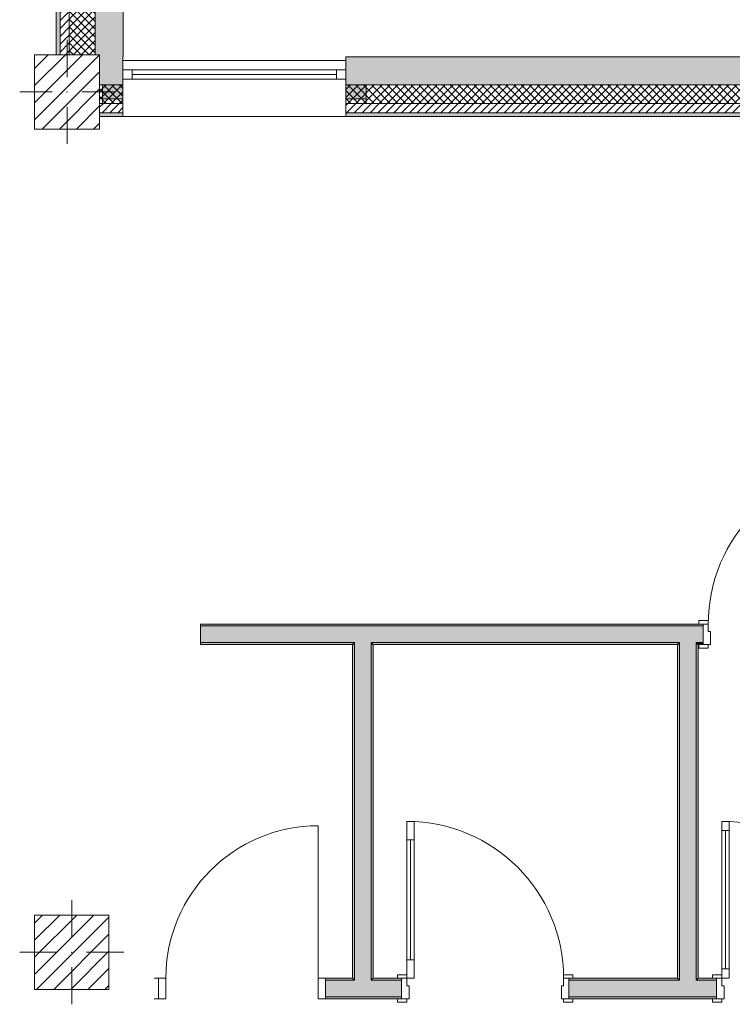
# Model space of a CAD drawing. Header units: millimetres. Extents: x -30280 to 19093, y -17460 to 4378.
# Tile 1 of 188: x -28248 to -24412, y -17114 to -11819. Entities that reach past the tile are written whole.
import ezdxf

# ---------------------------------------------------------------- set-up
doc = ezdxf.new("R2010")
doc.units = ezdxf.units.MM
doc.header["$MEASUREMENT"] = 0
doc.linetypes.add('Wipeout_Contour', pattern=[1000, 0, -1000])
for name, color, linetype in [('10_ESTR_Pilars', 7, 'Continuous'), ('12_FAÇ_Façana', 7, 'Continuous'), ('Puertas Archicad', 7, 'Continuous'), ('Ventanas Archicad', 7, 'Continuous')]:
    doc.layers.add(name, color=color, linetype=linetype)
for name, color, linetype, lineweight in [('10_ESTR_Pilars_Pluma_Nº__20', 1, 'Continuous', 5), ('10_ESTR_Pilars_Pluma_Nº__28', 7, 'Continuous', 20), ('10_ESTR_Pilars_Pluma_Nº__42', 8, 'Continuous', 25), ('12_FAÇ_Façana_Pluma_Nº__2', 8, 'Continuous', 5), ('12_FAÇ_Façana_Pluma_Nº__7', 7, 'Continuous', 5), ('Puertas Archicad_Pluma_Nº__1', 7, 'Continuous', 5), ('Puertas Archicad_Pluma_Nº__7', 7, 'Continuous', 5), ('Ventanas Archicad_Pluma_Nº__7', 7, 'Continuous', 5)]:
    doc.layers.add(name, color=color, linetype=linetype, lineweight=lineweight)
for name, color, linetype, lineweight, true_color in [('12_FAÇ_Façana_Pluma_Nº__102', 7, 'Continuous', 5, 0xcccccc), ('12_FAÇ_Façana_Pluma_Nº__174', 7, 'Continuous', 13, 0xe4ad2c), ('12_FAÇ_Façana_Pluma_Nº__176', 7, 'Continuous', 15, 0x93a0c6), ('12_FAÇ_Façana_Pluma_Nº__43', 7, 'Continuous', 5, 0xa4a4a6), ('Puertas Archicad_Pluma_Nº__23', 7, 'Continuous', 5, 0xa4a4a6), ('Puertas Archicad_Pluma_Nº__3', 7, 'Continuous', 5, 0xa4a4a4), ('Ventanas Archicad_Pluma_Nº__23', 7, 'Continuous', 5, 0xa4a4a6), ('Ventanas Archicad_Pluma_Nº__3', 7, 'Continuous', 5, 0xa4a4a4), ('Ventanas Archicad_Pluma_Nº__43', 7, 'Continuous', 5, 0xa4a4a6)]:
    doc.layers.add(name, color=color, linetype=linetype, lineweight=lineweight, true_color=true_color)
pattern_1 = [(45, (0, 0), (-21.213203, 21.213203), [])]
pattern_2 = [(45, (0, 0), (-21.213203, 21.213203), []), (135, (0, 0), (21.213203, 21.213203), [])]
pattern_3 = [(0, (0, 0), (0, 75), [0, -75])]
pattern_4 = [(45, (0, 0), (-45.96194, 45.96194), [])]

# ---------------------------------------------------------------- blocks, each defined once
blk = doc.blocks.new('Muro_5_1', base_point=(-28050.8, -12339))
at = {"layer": '12_FAÇ_Façana_Pluma_Nº__102', "linetype": 'Continuous', "lineweight": 0, "true_color": 0xe5e5e5}
blk.add_hatch(color=254, dxfattribs=at).paths.add_polyline_path([(-27840.8, -11151), (-27840.8, -12007), (-27817.9, -12007), (-27817.9, -12019), (-27690.8, -12019), (-27690.8, -11151)])
at = {"layer": '12_FAÇ_Façana_Pluma_Nº__174', "linetype": 'Continuous', "lineweight": 13, "true_color": 0xe4ad2c}
h = blk.add_hatch(dxfattribs=at)
h.set_pattern_fill('SATE_Aislamiento_0001', color=42, style=0, pattern_type=2)
h.set_pattern_definition(pattern_2)
h.paths.add_polyline_path([(-27840.8, -11151), (-27980.8, -11151), (-27980.8, -12007), (-27840.8, -12007)])
at = {"layer": '12_FAÇ_Façana_Pluma_Nº__176', "linetype": 'Continuous', "lineweight": 0, "true_color": 0x495063}
blk.add_hatch(color=251, dxfattribs=at).paths.add_polyline_path([(-28030.8, -11151), (-28050.8, -11151), (-28050.8, -12007), (-28030.8, -12007)])
at = {"layer": '12_FAÇ_Façana_Pluma_Nº__2', "linetype": 'Continuous', "lineweight": 5}
h = blk.add_hatch(dxfattribs=at)
h.set_pattern_fill('Ceramic_0001', color=8, style=0, pattern_type=2)
h.set_pattern_definition(pattern_1)
h.paths.add_polyline_path([(-27980.8, -11151), (-28030.8, -11151), (-28030.8, -12007), (-27980.8, -12007)])
at = {"layer": '12_FAÇ_Façana_Pluma_Nº__7', "color": 7, "linetype": 'Continuous', "lineweight": 5}
for p, q in [((-28030.8, -11151), (-28030.8, -12007)), ((-27980.8, -11151), (-27980.8, -12007)), ((-27840.8, -11151), (-27840.8, -12007))]:
    blk.add_line(p, q, dxfattribs=at)
at = {"layer": '12_FAÇ_Façana_Pluma_Nº__7', "color": 7, "linetype": 'Continuous', "lineweight": 5, "flags": 128}
for points in [[(-28050.8, -11151), (-28050.8, -12007)], [(-27840.8, -11151), (-27870.8, -11151)], [(-27690.8, -11151), (-27720.8, -11151)], [(-27690.8, -12019), (-27690.8, -11151)]]:
    blk.add_lwpolyline(points, dxfattribs=at)
blk = doc.blocks.new('Muro_32_1', base_point=(-23271.1, -12339))
at = {"layer": '12_FAÇ_Façana_Pluma_Nº__102', "linetype": 'Continuous', "lineweight": 0, "true_color": 0xe5e5e5}
for points in [[(-23578.6, -12019), (-26492.5, -12019), (-26492.5, -12169), (-23578.6, -12169)], [(-23578.6, -12169), (-23488.6, -12169), (-23488.6, -12019), (-23578.6, -12019)], [(-23488.6, -12169), (-23271.1, -12169), (-23271.1, -12019), (-23488.6, -12019)]]:
    blk.add_hatch(color=254, dxfattribs=at).paths.add_polyline_path(points)
at = {"layer": '12_FAÇ_Façana_Pluma_Nº__174', "linetype": 'Continuous', "lineweight": 13, "true_color": 0xe4ad2c}
h = blk.add_hatch(dxfattribs=at)
h.set_pattern_fill('SATE_Aislamiento_0001', color=42, style=0, pattern_type=2)
h.set_pattern_definition(pattern_2)
h.paths.add_polyline_path([(-23578.6, -12169), (-26492.5, -12169), (-26492.5, -12269), (-23578.6, -12269)])
h = blk.add_hatch(dxfattribs=at)
h.set_pattern_fill('SATE_Aislamiento_0001', color=42, style=0, pattern_type=2)
h.set_pattern_definition(pattern_2)
h.paths.add_polyline_path([(-23488.6, -12269), (-23271.1, -12269), (-23271.1, -12169), (-23488.6, -12169)])
at = {"layer": '12_FAÇ_Façana_Pluma_Nº__176', "linetype": 'Continuous', "lineweight": 0, "true_color": 0x495063}
for points in [[(-23588.6, -12319), (-26492.5, -12319), (-26492.5, -12339), (-23588.6, -12339)], [(-23588.6, -12339), (-23578.6, -12339), (-23578.6, -12319), (-23588.6, -12319)], [(-23488.6, -12339), (-23478.6, -12339), (-23478.6, -12319), (-23488.6, -12319)], [(-23478.6, -12339), (-23271.1, -12339), (-23271.1, -12319), (-23478.6, -12319)]]:
    blk.add_hatch(color=251, dxfattribs=at).paths.add_polyline_path(points)
at = {"layer": '12_FAÇ_Façana_Pluma_Nº__2', "linetype": 'Continuous', "lineweight": 5}
h = blk.add_hatch(dxfattribs=at)
h.set_pattern_fill('Ceramic_0001', color=8, style=0, pattern_type=2)
h.set_pattern_definition(pattern_1)
h.paths.add_polyline_path([(-23578.6, -12269), (-26492.5, -12269), (-26492.5, -12319), (-23578.6, -12319)])
h = blk.add_hatch(dxfattribs=at)
h.set_pattern_fill('Ceramic_0001', color=8, style=0, pattern_type=2)
h.set_pattern_definition(pattern_1)
h.paths.add_polyline_path([(-23488.6, -12319), (-23271.1, -12319), (-23271.1, -12269), (-23488.6, -12269)])
at = {"layer": '12_FAÇ_Façana_Pluma_Nº__7', "color": 7, "linetype": 'Continuous', "lineweight": 5}
for p, q in [((-26492.5, -12169), (-23578.6, -12169)), ((-23578.6, -12169), (-23578.6, -12269)), ((-23488.6, -12269), (-23488.6, -12169)), ((-23488.6, -12169), (-23271.1, -12169)), ((-26492.5, -12269), (-23578.6, -12269)), ((-23578.6, -12269), (-23578.6, -12319)), ((-23488.6, -12319), (-23488.6, -12269)), ((-23488.6, -12269), (-23271.1, -12269)), ((-26492.5, -12319), (-23578.6, -12319)), ((-23578.6, -12319), (-23578.6, -12339)), ((-23488.6, -12339), (-23488.6, -12319)), ((-23488.6, -12319), (-23271.1, -12319))]:
    blk.add_line(p, q, dxfattribs=at)
at = {"layer": '12_FAÇ_Façana_Pluma_Nº__7', "color": 7, "linetype": 'Continuous', "lineweight": 5, "flags": 128}
for points in [[(-23271.1, -12019), (-26492.5, -12019)], [(-26492.5, -12019), (-26492.5, -12339)], [(-23271.1, -12059), (-23271.1, -12019)], [(-26492.5, -12339), (-23588.6, -12339)], [(-23478.6, -12339), (-23271.1, -12339)]]:
    blk.add_lwpolyline(points, dxfattribs=at)
blk = doc.blocks.new('Muro_34_1', base_point=(-27692.5, -12339))
at = {"layer": '12_FAÇ_Façana_Pluma_Nº__102', "linetype": 'Continuous', "lineweight": 0, "true_color": 0xe5e5e5}
blk.add_hatch(color=254, dxfattribs=at).paths.add_polyline_path([(-27692.5, -12019), (-27817.9, -12019), (-27817.9, -12169), (-27692.5, -12169)])
at = {"layer": '12_FAÇ_Façana_Pluma_Nº__174', "linetype": 'Continuous', "lineweight": 13, "true_color": 0xe4ad2c}
h = blk.add_hatch(dxfattribs=at)
h.set_pattern_fill('SATE_Aislamiento_0001', color=42, style=0, pattern_type=2)
h.set_pattern_definition(pattern_2)
h.paths.add_polyline_path([(-27692.5, -12169), (-27817.9, -12169), (-27817.9, -12269), (-27692.5, -12269)])
at = {"layer": '12_FAÇ_Façana_Pluma_Nº__176', "linetype": 'Continuous', "lineweight": 0, "true_color": 0x495063}
blk.add_hatch(color=251, dxfattribs=at).paths.add_polyline_path([(-27692.5, -12319), (-27817.9, -12319), (-27817.9, -12339), (-27692.5, -12339)])
at = {"layer": '12_FAÇ_Façana_Pluma_Nº__2', "linetype": 'Continuous', "lineweight": 5}
h = blk.add_hatch(dxfattribs=at)
h.set_pattern_fill('Ceramic_0001', color=8, style=0, pattern_type=2)
h.set_pattern_definition(pattern_1)
h.paths.add_polyline_path([(-27692.5, -12269), (-27817.9, -12269), (-27817.9, -12319), (-27692.5, -12319)])
at = {"layer": '12_FAÇ_Façana_Pluma_Nº__7', "color": 7, "linetype": 'Continuous', "lineweight": 5}
for p, q in [((-27817.9, -12169), (-27692.5, -12169)), ((-27817.9, -12269), (-27692.5, -12269)), ((-27817.9, -12319), (-27692.5, -12319))]:
    blk.add_line(p, q, dxfattribs=at)
at = {"layer": '12_FAÇ_Façana_Pluma_Nº__7', "color": 7, "linetype": 'Continuous', "lineweight": 5, "flags": 128}
for points in [[(-27692.5, -12059), (-27692.5, -12019)], [(-27817.9, -12339), (-27692.5, -12339)]]:
    blk.add_lwpolyline(points, dxfattribs=at)
blk = doc.blocks.new('Ventana Vertical Multi-Faja 27_10')
at = {"layer": 'Ventanas Archicad_Pluma_Nº__23', "color": 253, "linetype": 'Continuous', "lineweight": 5, "true_color": 0xa4a4a6}
for p, q in [((-600, 0), (-550, 0)), ((-550, 0), (-550, -50)), ((550, -50), (550, 0)), ((550, 0), (600, 0)), ((-550, -50), (-600, -50)), ((600, -50), (550, -50))]:
    blk.add_line(p, q, dxfattribs=at)
at = {"layer": 'Ventanas Archicad_Pluma_Nº__3', "color": 253, "linetype": 'Continuous', "lineweight": 5, "true_color": 0xa4a4a4}
for p, q in [((-600, 50), (600, 50)), ((-550, 0), (550, 0)), ((-550, -25), (550, -25)), ((550, -50), (-550, -50)), ((-600, -250), (600, -250))]:
    blk.add_line(p, q, dxfattribs=at)
at = {"layer": 'Ventanas Archicad_Pluma_Nº__43', "color": 253, "linetype": 'Continuous', "lineweight": 5, "true_color": 0xa4a4a6}
for p, q in [((-600, -180), (-600, -155)), ((600, -180), (600, -155))]:
    blk.add_line(p, q, dxfattribs=at)
at = {"layer": 'Ventanas Archicad_Pluma_Nº__7', "color": 7, "linetype": 'Continuous', "lineweight": 5}
for p, q in [((-600, 50), (-600, 30)), ((-600, 30), (-600, 0)), ((-600, 30), (-600, 0)), ((-600, 0), (-600, -50)), ((-600, 0), (-600, -50)), ((-600, 0), (-600, -50)), ((-600, 0), (-600, -50)), ((600, 50), (600, 30)), ((600, 30), (600, 0)), ((600, 30), (600, 0)), ((600, 0), (600, -50)), ((600, 0), (600, -50)), ((600, 0), (600, -50)), ((600, 0), (600, -50)), ((-600, -50), (-600, -80)), ((-600, -50), (-600, -80)), ((600, -50), (600, -80)), ((600, -50), (600, -80)), ((-600, -80), (-600, -155)), ((-600, -80), (-600, -155)), ((600, -80), (600, -155)), ((600, -80), (600, -155)), ((-600, -180), (-600, -230)), ((600, -180), (600, -230)), ((-600, -230), (-600, -250)), ((600, -230), (600, -250))]:
    blk.add_line(p, q, dxfattribs=at)
blk = doc.blocks.new('Muro_35_1', base_point=(-26497.5, -12339))
at = {"layer": '12_FAÇ_Façana', "linetype": 'Continuous', "lineweight": 0, "true_color": 0x000000}
h = blk.add_hatch(dxfattribs=at)
h.set_pattern_fill('Yeso_0001', color=18, style=0, pattern_type=2)
h.set_pattern_definition(pattern_3)
h.paths.add_polyline_path([(-27692.5, -12269), (-27692.5, -12244), (-27802.5, -12244), (-27802.5, -12269)])
h = blk.add_hatch(dxfattribs=at)
h.set_pattern_fill('Yeso_0001', color=18, style=0, pattern_type=2)
h.set_pattern_definition(pattern_3)
h.paths.add_polyline_path([(-26492.5, -12269), (-26382.5, -12269), (-26382.5, -12244), (-26492.5, -12244)])
at = {"layer": '12_FAÇ_Façana_Pluma_Nº__102', "linetype": 'Continuous', "lineweight": 0, "true_color": 0xe5e5e5}
for points in [[(-27802.5, -12169), (-27802.5, -12244), (-27692.5, -12244), (-27692.5, -12059)], [(-26382.5, -12169), (-26492.5, -12059), (-26492.5, -12244), (-26382.5, -12244)]]:
    blk.add_hatch(color=254, dxfattribs=at).paths.add_polyline_path(points)
at = {"layer": '12_FAÇ_Façana_Pluma_Nº__43', "color": 253, "linetype": 'Continuous', "lineweight": 5, "true_color": 0xa4a4a6}
for p, q in [((-27802.5, -12244), (-27802.5, -12269)), ((-27692.5, -12244), (-27802.5, -12244)), ((-27802.5, -12269), (-27692.5, -12269)), ((-27692.5, -12269), (-27692.5, -12244)), ((-26492.5, -12269), (-26492.5, -12244)), ((-26492.5, -12244), (-26382.5, -12244)), ((-26382.5, -12269), (-26492.5, -12269)), ((-26382.5, -12244), (-26382.5, -12269))]:
    blk.add_line(p, q, dxfattribs=at)
at = {"layer": '12_FAÇ_Façana_Pluma_Nº__7', "color": 7, "linetype": 'Continuous', "lineweight": 5}
for p, q in [((-27692.5, -12039), (-27692.5, -12059)), ((-27692.5, -12059), (-27692.5, -12089)), ((-27692.5, -12059), (-27692.5, -12089)), ((-26492.5, -12039), (-26492.5, -12059)), ((-26492.5, -12059), (-26492.5, -12089)), ((-26492.5, -12059), (-26492.5, -12089)), ((-27692.5, -12089), (-27692.5, -12139)), ((-27692.5, -12089), (-27692.5, -12139)), ((-26492.5, -12089), (-26492.5, -12139)), ((-26492.5, -12089), (-26492.5, -12139)), ((-27802.5, -12169), (-27802.5, -12244)), ((-27692.5, -12139), (-27692.5, -12169)), ((-27692.5, -12139), (-27692.5, -12169)), ((-27692.5, -12169), (-27692.5, -12244)), ((-27692.5, -12169), (-27692.5, -12244)), ((-26492.5, -12139), (-26492.5, -12169)), ((-26492.5, -12139), (-26492.5, -12169)), ((-26492.5, -12169), (-26492.5, -12244)), ((-26492.5, -12169), (-26492.5, -12244)), ((-26382.5, -12169), (-26382.5, -12244)), ((-27692.5, -12269), (-27692.5, -12319)), ((-26492.5, -12269), (-26492.5, -12319)), ((-27692.5, -12319), (-27692.5, -12339)), ((-26492.5, -12319), (-26492.5, -12339))]:
    blk.add_line(p, q, dxfattribs=at)
at = {"layer": 'Ventanas Archicad', "color": 253, "linetype": 'Continuous', "lineweight": 5, "true_color": 0xa4a4a6, "zscale": 1000}
blk.add_blockref('Ventana Vertical Multi-Faja 27_10', (-27092.5, -12089), dxfattribs=at)
blk = doc.blocks.new('Puerta 27')
at = {"layer": 'Puertas Archicad_Pluma_Nº__1', "color": 7, "linetype": 'Continuous', "lineweight": 5}
for p, q in [((382, 744), (382, 844)), ((382, 844), (422, 844)), ((422, 844), (422, 744)), ((422, 744), (382, 744)), ((402, 744), (402, 100)), ((382, 0), (382, 100)), ((382, 100), (422, 100)), ((422, 100), (422, 0)), ((-472, 0), (-472, 19)), ((-472, 19), (-422, 19)), ((-422, 0), (-472, 0)), ((-422, 0), (-450, 0)), ((-450, 0), (-450, -110)), ((-422, 19), (-422, 0)), ((-422, -40), (-422, 0)), ((422, 0), (382, 0)), ((422, 19), (472, 19)), ((422, 0), (422, 19)), ((472, 0), (422, 0)), ((450, 0), (422, 0)), ((422, 0), (422, -40)), ((450, -110), (450, 0)), ((472, 19), (472, 0)), ((-410, -40), (-422, -40)), ((-410, -110), (-410, -40)), ((422, -40), (410, -40)), ((410, -40), (410, -110)), ((-472, -129), (-472, -110)), ((-472, -110), (-422, -110)), ((-422, -129), (-472, -129)), ((-450, -110), (-410, -110)), ((-422, -110), (-422, -129)), ((410, -110), (450, -110)), ((422, -110), (472, -110)), ((422, -129), (422, -110)), ((472, -129), (422, -129)), ((472, -110), (472, -129))]:
    blk.add_line(p, q, dxfattribs=at)
at = {"layer": 'Puertas Archicad_Pluma_Nº__1', "color": 7, "linetype": 'Continuous', "lineweight": 5, "flags": 128}
for points in [[(402, 744), (402, 100), (382, 100), (382, 744)], [(422, 744), (422, 100), (402, 100), (402, 744)]]:
    blk.add_lwpolyline(points, close=True, dxfattribs=at)
at = {"layer": 'Puertas Archicad_Pluma_Nº__3', "color": 253, "linetype": 'Continuous', "lineweight": 5, "true_color": 0xa4a4a4}
blk.add_arc((422, 0), 844, 90, 180, dxfattribs=at)
at = {"layer": 'Puertas Archicad_Pluma_Nº__7', "color": 7, "linetype": 'Continuous', "lineweight": 5}
for p, q in [((-450, 0), (-472, 0)), ((-450, 0), (-472, 0)), ((-450, 0), (-450, -10)), ((-450, 0), (-450, -10)), ((450, 0), (450, -10)), ((450, 0), (450, -10)), ((450, 0), (472, 0)), ((450, 0), (472, 0)), ((-450, -10), (-450, -100)), ((-450, -10), (-450, -100)), ((450, -10), (450, -100)), ((450, -10), (450, -100)), ((-450, -100), (-450, -110)), ((-450, -100), (-450, -110)), ((450, -100), (450, -110)), ((450, -100), (450, -110)), ((-450, -110), (-472, -110)), ((-450, -110), (-472, -110)), ((450, -110), (472, -110)), ((450, -110), (472, -110))]:
    blk.add_line(p, q, dxfattribs=at)
blk = doc.blocks.new('Puerta 27_2')
at = {"layer": 'Puertas Archicad_Pluma_Nº__1', "color": 7, "linetype": 'Continuous', "lineweight": 5}
for p, q in [((382, 794), (382, 844)), ((382, 844), (422, 844)), ((422, 844), (422, 794)), ((422, 794), (382, 794)), ((402, 794), (402, 50)), ((-472, 0), (-472, 19)), ((-472, 19), (-422, 19)), ((-422, 0), (-472, 0)), ((-422, 0), (-450, 0)), ((-450, 0), (-450, -110)), ((-422, 19), (-422, 0)), ((-422, -40), (-422, 0)), ((382, 0), (382, 50)), ((382, 50), (422, 50)), ((422, 0), (382, 0)), ((422, 50), (422, 0)), ((422, 19), (472, 19)), ((422, 0), (422, 19)), ((472, 0), (422, 0)), ((450, 0), (422, 0)), ((422, 0), (422, -40)), ((450, -110), (450, 0)), ((472, 19), (472, 0)), ((-410, -40), (-422, -40)), ((-410, -110), (-410, -40)), ((422, -40), (410, -40)), ((410, -40), (410, -110)), ((-472, -129), (-472, -110)), ((-472, -110), (-422, -110)), ((-422, -129), (-472, -129)), ((-450, -110), (-410, -110)), ((-422, -110), (-422, -129)), ((410, -110), (450, -110)), ((422, -110), (472, -110)), ((422, -129), (422, -110)), ((472, -129), (422, -129)), ((472, -110), (472, -129))]:
    blk.add_line(p, q, dxfattribs=at)
at = {"layer": 'Puertas Archicad_Pluma_Nº__1', "color": 7, "linetype": 'Continuous', "lineweight": 5, "flags": 128}
for points in [[(402, 794), (402, 50), (382, 50), (382, 794)], [(422, 794), (422, 50), (402, 50), (402, 794)]]:
    blk.add_lwpolyline(points, close=True, dxfattribs=at)
at = {"layer": 'Puertas Archicad_Pluma_Nº__3', "color": 253, "linetype": 'Continuous', "lineweight": 5, "true_color": 0xa4a4a4}
blk.add_arc((422, 0), 844, 90, 180, dxfattribs=at)
at = {"layer": 'Puertas Archicad_Pluma_Nº__7', "color": 7, "linetype": 'Continuous', "lineweight": 5}
for p, q in [((-450, 0), (-472, 0)), ((-450, 0), (-472, 0)), ((-450, 0), (-450, -10)), ((-450, 0), (-450, -10)), ((450, 0), (450, -10)), ((450, 0), (450, -10)), ((450, 0), (472, 0)), ((450, 0), (472, 0)), ((-450, -10), (-450, -100)), ((-450, -10), (-450, -100)), ((450, -10), (450, -100)), ((450, -10), (450, -100)), ((-450, -100), (-450, -110)), ((-450, -100), (-450, -110)), ((450, -100), (450, -110)), ((450, -100), (450, -110)), ((-450, -110), (-472, -110)), ((-450, -110), (-472, -110)), ((450, -110), (472, -110)), ((450, -110), (472, -110))]:
    blk.add_line(p, q, dxfattribs=at)
blk = doc.blocks.new('Puerta 27_3')
at = {"layer": 'Puertas Archicad_Pluma_Nº__23', "color": 253, "linetype": 'Continuous', "lineweight": 5, "true_color": 0xa4a4a6}
for p, q in [((-410, 0), (-450, 0)), ((-450, 0), (-450, -110)), ((-410, -110), (-410, 0)), ((450, 0), (410, 0)), ((410, 0), (410, -110)), ((450, -110), (450, 0)), ((-450, -110), (-410, -110)), ((410, -110), (450, -110))]:
    blk.add_line(p, q, dxfattribs=at)
at = {"layer": 'Puertas Archicad_Pluma_Nº__3', "color": 253, "linetype": 'Continuous', "lineweight": 5, "true_color": 0xa4a4a4}
blk.add_line((410, 0), (410, 820), dxfattribs=at)
blk.add_arc((410, 0), 820, 90, 180, dxfattribs=at)
at = {"layer": 'Puertas Archicad_Pluma_Nº__7', "color": 7, "linetype": 'Continuous', "lineweight": 5}
for p, q in [((-450, 0), (-472, 0)), ((-450, 0), (-472, 0)), ((-450, 0), (-450, -10)), ((-450, 0), (-450, -10)), ((450, 0), (450, -10)), ((450, 0), (450, -10)), ((450, 0), (472, 0)), ((450, 0), (472, 0)), ((-450, -10), (-450, -100)), ((-450, -10), (-450, -100)), ((450, -10), (450, -100)), ((450, -10), (450, -100)), ((-450, -100), (-450, -110)), ((-450, -100), (-450, -110)), ((450, -100), (450, -110)), ((450, -100), (450, -110)), ((-450, -110), (-472, -110)), ((-450, -110), (-472, -110)), ((450, -110), (472, -110)), ((450, -110), (472, -110))]:
    blk.add_line(p, q, dxfattribs=at)
blk = doc.blocks.new('Muro_38_1', base_point=(-27275.1, -17084))
at = {"layer": '12_FAÇ_Façana_Pluma_Nº__102', "linetype": 'Continuous', "lineweight": 0, "true_color": 0xe5e5e5}
for points in [[(-26446.1, -16984), (-26601.1, -16984), (-26601.1, -17074), (-26446.1, -17074)], [(-26356.1, -16984), (-26446.1, -16984), (-26446.1, -17074), (-26356.1, -17074)], [(-26356.1, -16984), (-26356.1, -17074), (-26192.1, -17074), (-26192.1, -16984)], [(-24696.4, -16984), (-25292.1, -16984), (-25292.1, -17074), (-24696.4, -17074)], [(-24606.4, -16984), (-24696.4, -16984), (-24696.4, -17074), (-24606.4, -17074)], [(-24606.4, -17074), (-24496.4, -17074), (-24496.4, -16984), (-24606.4, -16984)]]:
    blk.add_hatch(color=254, dxfattribs=at).paths.add_polyline_path(points)
at = {"layer": '12_FAÇ_Façana_Pluma_Nº__176', "linetype": 'Continuous', "lineweight": 0, "true_color": 0x495063}
for points in [[(-26456.1, -16974), (-26601.1, -16974), (-26601.1, -16984), (-26456.1, -16984)], [(-26446.1, -16974), (-26456.1, -16974), (-26456.1, -16984), (-26446.1, -16984)], [(-26346.1, -16974), (-26356.1, -16974), (-26356.1, -16984), (-26346.1, -16984)], [(-26346.1, -16974), (-26346.1, -16984), (-26192.1, -16984), (-26192.1, -16974)], [(-25292.1, -16984), (-24706.4, -16984), (-24706.4, -16974), (-25292.1, -16974)], [(-24696.4, -16974), (-24706.4, -16974), (-24706.4, -16984), (-24696.4, -16984)], [(-24596.4, -16974), (-24606.4, -16974), (-24606.4, -16984), (-24596.4, -16984)], [(-24496.4, -16974), (-24596.4, -16974), (-24596.4, -16984), (-24496.4, -16984)], [(-26601.1, -17084), (-26192.1, -17084), (-26192.1, -17074), (-26601.1, -17074)], [(-25292.1, -17084), (-24496.4, -17084), (-24496.4, -17074), (-25292.1, -17074)]]:
    blk.add_hatch(color=251, dxfattribs=at).paths.add_polyline_path(points)
at = {"layer": '12_FAÇ_Façana_Pluma_Nº__7', "color": 7, "linetype": 'Continuous', "lineweight": 5}
for p, q in [((-27501.1, -16974), (-27523.1, -16974)), ((-27501.1, -16974), (-27501.1, -16984)), ((-27501.1, -16984), (-27501.1, -17074)), ((-26601.1, -16974), (-26579.1, -16974)), ((-26601.1, -16974), (-26601.1, -16984)), ((-26446.1, -16984), (-26601.1, -16984)), ((-26601.1, -16984), (-26601.1, -17074)), ((-26446.1, -16974), (-26446.1, -16984)), ((-26356.1, -16984), (-26356.1, -16974)), ((-26192.1, -16984), (-26356.1, -16984)), ((-26192.1, -16974), (-26214.1, -16974)), ((-26192.1, -16974), (-26192.1, -16984)), ((-26192.1, -16984), (-26192.1, -17074)), ((-25292.1, -16974), (-25270.1, -16974)), ((-25292.1, -16974), (-25292.1, -16984)), ((-24696.4, -16984), (-25292.1, -16984)), ((-25292.1, -16984), (-25292.1, -17074)), ((-24696.4, -16974), (-24696.4, -16984)), ((-24606.4, -16984), (-24606.4, -16974)), ((-24496.4, -16984), (-24606.4, -16984)), ((-24496.4, -16974), (-24518.4, -16974)), ((-24496.4, -16974), (-24496.4, -16984)), ((-24496.4, -16984), (-24496.4, -17074)), ((-27501.1, -17084), (-27523.1, -17084)), ((-27501.1, -17074), (-27501.1, -17084)), ((-26601.1, -17074), (-26446.1, -17074)), ((-26601.1, -17074), (-26601.1, -17084)), ((-26601.1, -17084), (-26579.1, -17084)), ((-26446.1, -17074), (-26356.1, -17074)), ((-26356.1, -17074), (-26192.1, -17074)), ((-26192.1, -17084), (-26214.1, -17084)), ((-26192.1, -17074), (-26192.1, -17084)), ((-25292.1, -17074), (-24696.4, -17074)), ((-25292.1, -17074), (-25292.1, -17084)), ((-25292.1, -17084), (-25270.1, -17084)), ((-24696.4, -17074), (-24606.4, -17074)), ((-24606.4, -17074), (-24496.4, -17074)), ((-24496.4, -17084), (-24518.4, -17084)), ((-24496.4, -17074), (-24496.4, -17084))]:
    blk.add_line(p, q, dxfattribs=at)
at = {"layer": '12_FAÇ_Façana_Pluma_Nº__7', "color": 7, "linetype": 'Continuous', "lineweight": 5, "flags": 128}
for points in [[(-26456.1, -16974), (-26601.1, -16974)], [(-26192.1, -16974), (-26346.1, -16974)], [(-24706.4, -16974), (-25292.1, -16974)], [(-24496.4, -16974), (-24596.4, -16974)], [(-26601.1, -17084), (-26192.1, -17084)], [(-25292.1, -17084), (-24496.4, -17084)]]:
    blk.add_lwpolyline(points, dxfattribs=at)
at = {"layer": 'Puertas Archicad', "color": 253, "linetype": 'Continuous', "lineweight": 5, "true_color": 0xa4a4a6, "xscale": -1, "zscale": 1000}
for name, p in [('Puerta 27', (-25742.1, -16974)), ('Puerta 27_2', (-24046.4, -16974))]:
    blk.add_blockref(name, p, dxfattribs=at)
at = {"layer": 'Puertas Archicad', "color": 253, "linetype": 'Continuous', "lineweight": 5, "true_color": 0xa4a4a6, "zscale": 1000}
blk.add_blockref('Puerta 27_3', (-27051.1, -16974), dxfattribs=at)
blk = doc.blocks.new('Puerta 27_4')
at = {"layer": 'Puertas Archicad_Pluma_Nº__1', "color": 7, "linetype": 'Continuous', "lineweight": 5}
for p, q in [((382, 744), (382, 844)), ((382, 844), (422, 844)), ((422, 844), (422, 744)), ((422, 744), (382, 744)), ((402, 744), (402, 100)), ((382, 0), (382, 100)), ((382, 100), (422, 100)), ((422, 100), (422, 0)), ((-472, 0), (-472, 19)), ((-472, 19), (-422, 19)), ((-422, 0), (-472, 0)), ((-422, 0), (-450, 0)), ((-450, 0), (-450, -110)), ((-422, 19), (-422, 0)), ((-422, -40), (-422, 0)), ((422, 0), (382, 0)), ((422, 19), (472, 19)), ((422, 0), (422, 19)), ((472, 0), (422, 0)), ((450, 0), (422, 0)), ((422, 0), (422, -40)), ((450, -110), (450, 0)), ((472, 19), (472, 0)), ((-410, -40), (-422, -40)), ((-410, -110), (-410, -40)), ((422, -40), (410, -40)), ((410, -40), (410, -110)), ((-472, -129), (-472, -110)), ((-472, -110), (-422, -110)), ((-422, -129), (-472, -129)), ((-450, -110), (-410, -110)), ((-422, -110), (-422, -129)), ((410, -110), (450, -110)), ((422, -110), (472, -110)), ((422, -129), (422, -110)), ((472, -129), (422, -129)), ((472, -110), (472, -129))]:
    blk.add_line(p, q, dxfattribs=at)
at = {"layer": 'Puertas Archicad_Pluma_Nº__1', "color": 7, "linetype": 'Continuous', "lineweight": 5, "flags": 128}
for points in [[(402, 744), (402, 100), (382, 100), (382, 744)], [(422, 744), (422, 100), (402, 100), (402, 744)]]:
    blk.add_lwpolyline(points, close=True, dxfattribs=at)
at = {"layer": 'Puertas Archicad_Pluma_Nº__3', "color": 253, "linetype": 'Continuous', "lineweight": 5, "true_color": 0xa4a4a4}
blk.add_arc((422, 0), 844, 90, 180, dxfattribs=at)
at = {"layer": 'Puertas Archicad_Pluma_Nº__7', "color": 7, "linetype": 'Continuous', "lineweight": 5}
for p, q in [((-450, 0), (-472, 0)), ((-450, 0), (-472, 0)), ((-450, 0), (-450, -10)), ((-450, 0), (-450, -10)), ((450, 0), (450, -10)), ((450, 0), (450, -10)), ((450, 0), (472, 0)), ((450, 0), (472, 0)), ((-450, -10), (-450, -100)), ((-450, -10), (-450, -100)), ((450, -10), (450, -100)), ((450, -10), (450, -100)), ((-450, -100), (-450, -110)), ((-450, -100), (-450, -110)), ((450, -100), (450, -110)), ((450, -100), (450, -110)), ((-450, -110), (-472, -110)), ((-450, -110), (-472, -110)), ((450, -110), (472, -110)), ((450, -110), (472, -110))]:
    blk.add_line(p, q, dxfattribs=at)
blk = doc.blocks.new('Puerta 27_5')
at = {"layer": 'Puertas Archicad_Pluma_Nº__1', "color": 7, "linetype": 'Continuous', "lineweight": 5}
for p, q in [((382, 744), (382, 844)), ((382, 844), (422, 844)), ((422, 844), (422, 744)), ((422, 744), (382, 744)), ((402, 744), (402, 100)), ((382, 0), (382, 100)), ((382, 100), (422, 100)), ((422, 100), (422, 0)), ((-472, 0), (-472, 19)), ((-472, 19), (-422, 19)), ((-422, 0), (-472, 0)), ((-422, 0), (-450, 0)), ((-450, 0), (-450, -110)), ((-422, 19), (-422, 0)), ((-422, -40), (-422, 0)), ((422, 0), (382, 0)), ((422, 19), (472, 19)), ((422, 0), (422, 19)), ((472, 0), (422, 0)), ((450, 0), (422, 0)), ((422, 0), (422, -40)), ((450, -110), (450, 0)), ((472, 19), (472, 0)), ((-410, -40), (-422, -40)), ((-410, -110), (-410, -40)), ((422, -40), (410, -40)), ((410, -40), (410, -110)), ((-472, -129), (-472, -110)), ((-472, -110), (-422, -110)), ((-422, -129), (-472, -129)), ((-450, -110), (-410, -110)), ((-422, -110), (-422, -129)), ((410, -110), (450, -110)), ((422, -110), (472, -110)), ((422, -129), (422, -110)), ((472, -129), (422, -129)), ((472, -110), (472, -129))]:
    blk.add_line(p, q, dxfattribs=at)
at = {"layer": 'Puertas Archicad_Pluma_Nº__1', "color": 7, "linetype": 'Continuous', "lineweight": 5, "flags": 128}
for points in [[(402, 744), (402, 100), (382, 100), (382, 744)], [(422, 744), (422, 100), (402, 100), (402, 744)]]:
    blk.add_lwpolyline(points, close=True, dxfattribs=at)
at = {"layer": 'Puertas Archicad_Pluma_Nº__3', "color": 253, "linetype": 'Continuous', "lineweight": 5, "true_color": 0xa4a4a4}
blk.add_arc((422, 0), 844, 90, 180, dxfattribs=at)
at = {"layer": 'Puertas Archicad_Pluma_Nº__7', "color": 7, "linetype": 'Continuous', "lineweight": 5}
for p, q in [((-450, 0), (-472, 0)), ((-450, 0), (-472, 0)), ((-450, 0), (-450, -10)), ((-450, 0), (-450, -10)), ((450, 0), (450, -10)), ((450, 0), (450, -10)), ((450, 0), (472, 0)), ((450, 0), (472, 0)), ((-450, -10), (-450, -100)), ((-450, -10), (-450, -100)), ((450, -10), (450, -100)), ((450, -10), (450, -100)), ((-450, -100), (-450, -110)), ((-450, -100), (-450, -110)), ((450, -100), (450, -110)), ((450, -100), (450, -110)), ((-450, -110), (-472, -110)), ((-450, -110), (-472, -110)), ((450, -110), (472, -110)), ((450, -110), (472, -110))]:
    blk.add_line(p, q, dxfattribs=at)
blk = doc.blocks.new('Muro_39_1', base_point=(-27275.1, -15179))
at = {"layer": '12_FAÇ_Façana_Pluma_Nº__102', "linetype": 'Continuous', "lineweight": 0, "true_color": 0xe5e5e5}
for points in [[(-26446.1, -15079), (-27275.1, -15079), (-27275.1, -15169), (-26446.1, -15169)], [(-26356.1, -15079), (-26446.1, -15079), (-26446.1, -15169), (-26356.1, -15169)], [(-24696.4, -15079), (-26356.1, -15079), (-26356.1, -15169), (-24696.4, -15169)], [(-24606.4, -15079), (-24696.4, -15079), (-24696.4, -15169), (-24606.4, -15169)], [(-24606.4, -15079), (-24606.4, -15169), (-24569.6, -15169), (-24569.6, -15079)], [(-23578.6, -15079), (-23669.6, -15079), (-23669.6, -15169), (-23578.6, -15169)], [(-23488.6, -15079), (-23578.6, -15079), (-23578.6, -15169), (-23488.6, -15169)], [(-23488.6, -15079), (-23488.6, -15169), (-23433.9, -15169), (-23433.9, -15079)], [(-20681.4, -15079), (-22533.9, -15079), (-22533.9, -15169), (-20681.4, -15169)], [(-20681.4, -15079), (-20591.4, -15169), (-20591.4, -15079)], [(-20681.4, -15169), (-20591.4, -15169), (-20681.4, -15079)]]:
    blk.add_hatch(color=254, dxfattribs=at).paths.add_polyline_path(points)
at = {"layer": '12_FAÇ_Façana_Pluma_Nº__176', "linetype": 'Continuous', "lineweight": 0, "true_color": 0x495063}
for points in [[(-27275.1, -15069), (-27275.1, -15079), (-24569.6, -15079), (-24569.6, -15069)], [(-23669.6, -15079), (-23588.6, -15079), (-23588.6, -15069), (-23669.6, -15069)], [(-23578.6, -15069), (-23588.6, -15069), (-23588.6, -15079), (-23578.6, -15079)], [(-23478.6, -15069), (-23488.6, -15069), (-23488.6, -15079), (-23478.6, -15079)], [(-23478.6, -15069), (-23478.6, -15079), (-23433.9, -15079), (-23433.9, -15069)], [(-22533.9, -15079), (-20691.4, -15079), (-20691.4, -15069), (-22533.9, -15069)], [(-20691.4, -15069), (-20681.4, -15079), (-20681.4, -15069)], [(-20691.4, -15079), (-20681.4, -15079), (-20691.4, -15069)], [(-26456.1, -15169), (-27275.1, -15169), (-27275.1, -15179), (-26456.1, -15179)], [(-26446.1, -15169), (-26456.1, -15169), (-26456.1, -15179), (-26446.1, -15179)], [(-26346.1, -15169), (-26356.1, -15169), (-26356.1, -15179), (-26346.1, -15179)], [(-24706.4, -15169), (-26346.1, -15169), (-26346.1, -15179), (-24706.4, -15179)], [(-24696.4, -15169), (-24706.4, -15169), (-24706.4, -15179), (-24696.4, -15179)], [(-24596.4, -15169), (-24606.4, -15169), (-24606.4, -15179), (-24596.4, -15179)], [(-24596.4, -15169), (-24596.4, -15179), (-24569.6, -15179), (-24569.6, -15169)], [(-23669.6, -15179), (-23433.9, -15179), (-23433.9, -15169), (-23669.6, -15169)], [(-22533.9, -15169), (-22533.9, -15179), (-20591.4, -15179), (-20591.4, -15169)], [(-20591.4, -15169), (-20581.4, -15179), (-20581.4, -15169)], [(-20591.4, -15179), (-20581.4, -15179), (-20591.4, -15169)]]:
    blk.add_hatch(color=251, dxfattribs=at).paths.add_polyline_path(points)
at = {"layer": '12_FAÇ_Façana_Pluma_Nº__7', "color": 7, "linetype": 'Continuous', "lineweight": 5}
for p, q in [((-26446.1, -15079), (-27275.1, -15079)), ((-26356.1, -15079), (-26446.1, -15079)), ((-24696.4, -15079), (-26356.1, -15079)), ((-24606.4, -15079), (-24696.4, -15079)), ((-24569.6, -15079), (-24606.4, -15079)), ((-24569.6, -15069), (-24591.6, -15069)), ((-24569.6, -15069), (-24569.6, -15079)), ((-24569.6, -15079), (-24569.6, -15169)), ((-23669.6, -15069), (-23647.6, -15069)), ((-23669.6, -15069), (-23669.6, -15079)), ((-23578.6, -15079), (-23669.6, -15079)), ((-23669.6, -15079), (-23669.6, -15169)), ((-23578.6, -15069), (-23578.6, -15079)), ((-23488.6, -15079), (-23488.6, -15069)), ((-23433.9, -15079), (-23488.6, -15079)), ((-23433.9, -15069), (-23455.9, -15069)), ((-23433.9, -15069), (-23433.9, -15079)), ((-23433.9, -15079), (-23433.9, -15169)), ((-22533.9, -15069), (-22511.9, -15069)), ((-22533.9, -15069), (-22533.9, -15079)), ((-20681.4, -15079), (-22533.9, -15079)), ((-22533.9, -15079), (-22533.9, -15169)), ((-20681.4, -15079), (-20681.4, -15069)), ((-20591.4, -15169), (-20591.4, -15079)), ((-27275.1, -15169), (-26446.1, -15169)), ((-26446.1, -15169), (-26446.1, -15179)), ((-26356.1, -15179), (-26356.1, -15169)), ((-26356.1, -15169), (-24696.4, -15169)), ((-24696.4, -15169), (-24696.4, -15179)), ((-24606.4, -15179), (-24606.4, -15169)), ((-24606.4, -15169), (-24569.6, -15169)), ((-24569.6, -15179), (-24591.6, -15179)), ((-24569.6, -15169), (-24569.6, -15179)), ((-23669.6, -15169), (-23578.6, -15169)), ((-23669.6, -15169), (-23669.6, -15179)), ((-23669.6, -15179), (-23647.6, -15179)), ((-23578.6, -15169), (-23488.6, -15169)), ((-23488.6, -15169), (-23433.9, -15169)), ((-23433.9, -15179), (-23455.9, -15179)), ((-23433.9, -15169), (-23433.9, -15179)), ((-22533.9, -15169), (-20681.4, -15169)), ((-22533.9, -15169), (-22533.9, -15179)), ((-22533.9, -15179), (-22511.9, -15179)), ((-20681.4, -15169), (-20591.4, -15169))]:
    blk.add_line(p, q, dxfattribs=at)
at = {"layer": '12_FAÇ_Façana_Pluma_Nº__7', "color": 7, "linetype": 'Continuous', "lineweight": 5, "flags": 128}
for points in [[(-24569.6, -15069), (-27275.1, -15069)], [(-27275.1, -15079), (-27275.1, -15069)], [(-27275.1, -15169), (-27275.1, -15079)], [(-23588.6, -15069), (-23669.6, -15069)], [(-23433.9, -15069), (-23478.6, -15069)], [(-20691.4, -15069), (-22533.9, -15069)], [(-27275.1, -15179), (-27275.1, -15169)], [(-27275.1, -15179), (-26456.1, -15179)], [(-26346.1, -15179), (-24706.4, -15179)], [(-24596.4, -15179), (-24569.6, -15179)], [(-23669.6, -15179), (-23433.9, -15179)], [(-22533.9, -15179), (-20581.4, -15179)], [(-20581.4, -15179), (-20581.4, -15169)]]:
    blk.add_lwpolyline(points, dxfattribs=at)
at = {"layer": 'Puertas Archicad', "color": 253, "linetype": 'Continuous', "lineweight": 5, "true_color": 0xa4a4a6, "zscale": 1000}
blk.add_blockref('Puerta 27_4', (-24119.6, -15069), dxfattribs=at)
at = {"layer": 'Puertas Archicad', "color": 253, "linetype": 'Continuous', "lineweight": 5, "true_color": 0xa4a4a6, "xscale": -1, "zscale": 1000}
blk.add_blockref('Puerta 27_5', (-22983.9, -15069), dxfattribs=at)
blk = doc.blocks.new('Muro_40_1', base_point=(-24596.4, -17084))
at = {"layer": '12_FAÇ_Façana_Pluma_Nº__102', "linetype": 'Continuous', "lineweight": 0, "true_color": 0xe5e5e5}
for points in [[(-24606.4, -15169), (-24696.4, -15169), (-24696.4, -15179), (-24606.4, -15179)], [(-24606.4, -16974), (-24606.4, -15179), (-24696.4, -15179), (-24696.4, -16974)], [(-24606.4, -16974), (-24696.4, -16974), (-24696.4, -16984), (-24606.4, -16984)]]:
    blk.add_hatch(color=254, dxfattribs=at).paths.add_polyline_path(points)
at = {"layer": '12_FAÇ_Façana_Pluma_Nº__176', "linetype": 'Continuous', "lineweight": 0, "true_color": 0x495063}
for points in [[(-24706.4, -15179), (-24706.4, -16974), (-24696.4, -16974), (-24696.4, -15179)], [(-24596.4, -16974), (-24596.4, -15179), (-24606.4, -15179), (-24606.4, -16974)]]:
    blk.add_hatch(color=251, dxfattribs=at).paths.add_polyline_path(points)
at = {"layer": '12_FAÇ_Façana_Pluma_Nº__7', "color": 7, "linetype": 'Continuous', "lineweight": 5}
for p, q in [((-24696.4, -15169), (-24696.4, -15179)), ((-24696.4, -15179), (-24696.4, -16974)), ((-24606.4, -15179), (-24606.4, -15169)), ((-24606.4, -16974), (-24606.4, -15179)), ((-24696.4, -16974), (-24696.4, -16984)), ((-24606.4, -16984), (-24606.4, -16974))]:
    blk.add_line(p, q, dxfattribs=at)
at = {"layer": '12_FAÇ_Façana_Pluma_Nº__7', "color": 7, "linetype": 'Continuous', "lineweight": 5, "flags": 128}
for points in [[(-24706.4, -15179), (-24706.4, -16974)], [(-24596.4, -16974), (-24596.4, -15179)]]:
    blk.add_lwpolyline(points, dxfattribs=at)
blk = doc.blocks.new('Muro_41_1', base_point=(-26346.1, -17084))
at = {"layer": '12_FAÇ_Façana_Pluma_Nº__102', "linetype": 'Continuous', "lineweight": 0, "true_color": 0xe5e5e5}
for points in [[(-26356.1, -15169), (-26446.1, -15169), (-26446.1, -15179), (-26356.1, -15179)], [(-26356.1, -16974), (-26356.1, -15179), (-26446.1, -15179), (-26446.1, -16974)], [(-26356.1, -16974), (-26446.1, -16974), (-26446.1, -16984), (-26356.1, -16984)]]:
    blk.add_hatch(color=254, dxfattribs=at).paths.add_polyline_path(points)
at = {"layer": '12_FAÇ_Façana_Pluma_Nº__176', "linetype": 'Continuous', "lineweight": 0, "true_color": 0x495063}
for points in [[(-26456.1, -15179), (-26456.1, -16974), (-26446.1, -16974), (-26446.1, -15179)], [(-26346.1, -16974), (-26346.1, -15179), (-26356.1, -15179), (-26356.1, -16974)]]:
    blk.add_hatch(color=251, dxfattribs=at).paths.add_polyline_path(points)
at = {"layer": '12_FAÇ_Façana_Pluma_Nº__7', "color": 7, "linetype": 'Continuous', "lineweight": 5}
for p, q in [((-26446.1, -15169), (-26446.1, -15179)), ((-26446.1, -15179), (-26446.1, -16974)), ((-26356.1, -15179), (-26356.1, -15169)), ((-26356.1, -16974), (-26356.1, -15179)), ((-26446.1, -16974), (-26446.1, -16984)), ((-26356.1, -16984), (-26356.1, -16974))]:
    blk.add_line(p, q, dxfattribs=at)
at = {"layer": '12_FAÇ_Façana_Pluma_Nº__7', "color": 7, "linetype": 'Continuous', "lineweight": 5, "flags": 128}
for points in [[(-26456.1, -15179), (-26456.1, -16974)], [(-26346.1, -16974), (-26346.1, -15179)]]:
    blk.add_lwpolyline(points, dxfattribs=at)
blk = doc.blocks.new('Pilar_20_1', base_point=(-27992.9, -12207))
at = {"color": 254, "linetype": 'Wipeout_Contour', "lineweight": 0, "ltscale": 122157.37424}
blk.add_wipeout([(-28167.9, -12407), (-27817.9, -12407), (-27817.9, -12007), (-28167.9, -12007)], dxfattribs=at).dxf.layer = '10_ESTR_Pilars'
at = {"layer": '10_ESTR_Pilars_Pluma_Nº__42', "linetype": 'Continuous', "lineweight": 25}
h = blk.add_hatch(dxfattribs=at)
h.set_pattern_fill('00_GCT_trama_45º_e1_400__05', color=8, style=0, pattern_type=2)
h.set_pattern_definition(pattern_4)
h.paths.add_polyline_path([(-28167.9, -12407), (-27817.9, -12407), (-27817.9, -12007), (-28167.9, -12007)])
at = {"layer": '10_ESTR_Pilars_Pluma_Nº__20', "color": 1, "linetype": 'Continuous', "lineweight": 5}
for p, q in [((-27992.9, -12127), (-27992.9, -11927)), ((-28072.9, -12207), (-28247.9, -12207)), ((-27912.9, -12207), (-27737.9, -12207)), ((-27992.9, -12287), (-27992.9, -12487))]:
    blk.add_line(p, q, dxfattribs=at)
blk.add_point((-27992.9, -12207), dxfattribs=at)
at = {"layer": '10_ESTR_Pilars_Pluma_Nº__28', "color": 7, "linetype": 'Continuous', "lineweight": 20, "flags": 128}
blk.add_lwpolyline([(-28167.9, -12407), (-27817.9, -12407), (-27817.9, -12007), (-28167.9, -12007)], close=True, dxfattribs=at)
blk = doc.blocks.new('Pilar_28_1', base_point=(-27967.9, -16834))
at = {"color": 254, "linetype": 'Wipeout_Contour', "lineweight": 0, "ltscale": 130575.694366}
blk.add_wipeout([(-28167.9, -17034), (-27767.9, -17034), (-27767.9, -16634), (-28167.9, -16634)], dxfattribs=at).dxf.layer = '10_ESTR_Pilars'
at = {"layer": '10_ESTR_Pilars_Pluma_Nº__42', "linetype": 'Continuous', "lineweight": 25}
h = blk.add_hatch(dxfattribs=at)
h.set_pattern_fill('00_GCT_trama_45º_e1_400__05', color=8, style=0, pattern_type=2)
h.set_pattern_definition(pattern_4)
h.paths.add_polyline_path([(-28167.9, -17034), (-27767.9, -17034), (-27767.9, -16634), (-28167.9, -16634)])
at = {"layer": '10_ESTR_Pilars_Pluma_Nº__20', "color": 1, "linetype": 'Continuous', "lineweight": 5}
for p, q in [((-27967.9, -16754), (-27967.9, -16554)), ((-28047.9, -16834), (-28247.9, -16834)), ((-27887.9, -16834), (-27687.9, -16834)), ((-27967.9, -16914), (-27967.9, -17114))]:
    blk.add_line(p, q, dxfattribs=at)
blk.add_point((-27967.9, -16834), dxfattribs=at)
at = {"layer": '10_ESTR_Pilars_Pluma_Nº__28', "color": 7, "linetype": 'Continuous', "lineweight": 20, "flags": 128}
blk.add_lwpolyline([(-28167.9, -17034), (-27767.9, -17034), (-27767.9, -16634), (-28167.9, -16634)], close=True, dxfattribs=at)

msp = doc.modelspace()

# ---------------------------------------------------------------- block references
at = {"layer": '10_ESTR_Pilars', "color": 7, "lineweight": 20}
msp.add_blockref('Pilar_28_1', (-27967.895, -16833.976), dxfattribs=at)
at = {"layer": '12_FAÇ_Façana', "color": 7, "lineweight": 20}
for name, p in [('Muro_5_1', (-28050.848, -12338.976)), ('Muro_34_1', (-27692.526, -12338.976)), ('Muro_32_1', (-23271.109, -12338.976)), ('Muro_35_1', (-26497.526, -12338.976)), ('Muro_39_1', (-27275.15, -15178.976)), ('Muro_41_1', (-26346.107, -17083.976)), ('Muro_40_1', (-24596.409, -17083.976)), ('Muro_38_1', (-27275.15, -17083.976))]:
    msp.add_blockref(name, p, dxfattribs=at)

# ---------------------------------------------------------------- next in the draw order: block references
at = {"layer": '10_ESTR_Pilars', "color": 7, "lineweight": 20}
msp.add_blockref('Pilar_20_1', (-27992.895, -12207.005), dxfattribs=at)

doc.saveas('drawing.dxf')
